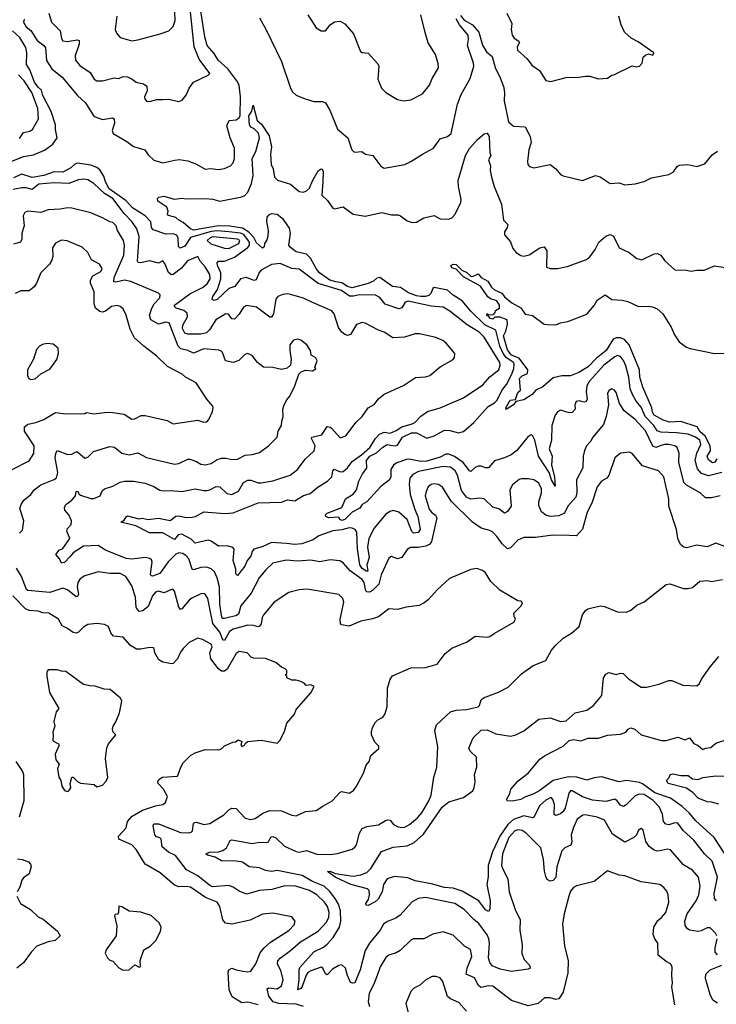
# Model space of a CAD drawing. Extents: x 1493970 to 1595317, y 729910 to 844791.
# Tile 171 of 256: x 1522200 to 1526948, y 805809 to 812521. Entities that reach past the tile are written whole.
import ezdxf

# ---------------------------------------------------------------- set-up
doc = ezdxf.new("R2010")
doc.units = 0

msp = doc.modelspace()

# ---------------------------------------------------------------- linework, layer by layer
at = {"layer": '0CON10XD'}
for points in [[(1522230, 812525), (1522226.7, 812505), (1522243.2, 812473.2), (1522275, 812447.5), (1522318.8, 812378.8), (1522365, 812345.2), (1522375, 812330.4), (1522383.4, 812243.4), (1522418.8, 812185), (1522489.6, 812129.6), (1522594.5, 812005), (1522647.3, 811955), (1522700, 811870), (1522715, 811858.8), (1522765, 811841.4), (1522832, 811852), (1522843.8, 811845), (1522846.8, 811815), (1522830.5, 811765), (1522837.8, 811745), (1522931, 811691), (1522975, 811657.1), (1523053.2, 811633.2), (1523075, 811600), (1523115, 811564.5), (1523175, 811545.6), (1523256.8, 811563.2), (1523287.9, 811567.9), (1523345, 811560), (1523405, 811536.4), (1523465, 811501.5), (1523502.4, 811507.6), (1523555, 811499.6), (1523595, 811507.5), (1523636, 811525), (1523654.4, 811545), (1523664.4, 811575), (1523663.3, 811645), (1523634.7, 811714.7), (1523611.4, 811798.6), (1523627, 811833), (1523675, 811839.1), (1523695, 811853.2), (1523702.9, 811867.1), (1523705.8, 811995), (1523694.9, 812075), (1523679.9, 812105), (1523618.6, 812185), (1523552.6, 812245), (1523525, 812290), (1523477.9, 812345), (1523461.8, 812405), (1523429.2, 812609.2)], [(1522398.2, 812565), (1522415.8, 812505), (1522475.6, 812445), (1522485, 812392.5), (1522495, 812376), (1522522.7, 812372.7), (1522593, 812383), (1522605, 812378.8), (1522605.5, 812355), (1522576.9, 812275), (1522580, 812245), (1522609.8, 812209.8), (1522680.6, 812160.6), (1522706.5, 812115), (1522725, 812104.7), (1522765, 812104.7), (1522843.9, 812123.9), (1522875, 812120.6), (1522905, 812133.3), (1522935, 812130.6), (1522966.4, 812116.4), (1522993.3, 812095), (1523042.8, 812082.8), (1523067.5, 812067.5), (1523068.6, 812035), (1523050.5, 811995), (1523051.8, 811981.8), (1523065, 811966.2), (1523085, 811964.3), (1523135, 811977.1), (1523175, 811978.1), (1523215, 811980), (1523285, 811964.2), (1523308.3, 811971.7), (1523335, 812006.7), (1523355.6, 812054.4), (1523384, 812095), (1523485, 812142), (1523496.7, 812155), (1523422.8, 812252.8), (1523388.8, 812335), (1523365, 812573.8)], [(1522862.5, 812545), (1522850, 812455), (1522860.3, 812430.3), (1522885, 812400), (1522965, 812377.1), (1523005, 812382.9), (1523156.7, 812425), (1523215.5, 812444.5), (1523245, 812473.8), (1523260.5, 812515), (1523256.5, 812575)], [(1523835, 812533.1), (1523877.3, 812457.3), (1523985.2, 812235), (1524045.5, 812055), (1524059.2, 812029.2), (1524085, 812005.5), (1524145, 811981.2), (1524205, 811964.4), (1524264.3, 811964.3), (1524284.4, 811954.4), (1524314.5, 811904.5), (1524365, 811774), (1524436.4, 811716.4), (1524463.3, 811635), (1524475, 811622), (1524485, 811617.5), (1524532.9, 811622.9), (1524557.5, 811605), (1524605.7, 811595.7), (1524661.7, 811521.7), (1524685, 811510), (1524825, 811533.1), (1524866.6, 811553.4), (1524944.5, 811605.5), (1525020, 811645), (1525065, 811710), (1525115, 811724.2), (1525140.8, 811745), (1525183.6, 811945), (1525209.2, 812010.8), (1525270.9, 812119.1), (1525294.7, 812205), (1525293.2, 812225), (1525252.7, 812345), (1525258.5, 812385), (1525255.5, 812415), (1525197.1, 812485), (1525174, 812526)], [(1524163.8, 812555), (1524221.2, 812465), (1524255, 812446), (1524285, 812446.2), (1524315, 812486.7), (1524345, 812506.7), (1524385, 812510), (1524415, 812493.3), (1524476, 812425), (1524522.5, 812305), (1524535, 812297.5), (1524575, 812292.5), (1524640.7, 812220.7), (1524646.7, 812205), (1524641.2, 812115), (1524666.2, 812055), (1524695, 812023.8), (1524775, 811976.2), (1524815, 811968.8), (1524865, 811974), (1524945, 812016.7), (1524992.5, 812075), (1525010.9, 812119.1), (1525055, 812192.5), (1525052.3, 812222.3), (1525033.2, 812283.2), (1524983.3, 812363.3), (1524963.8, 812433.8), (1524934.6, 812554.6)], [(1525205, 812550.8), (1525228.1, 812518.1), (1525285.8, 812485), (1525329.1, 812435), (1525355, 812347.1), (1525381.8, 812301.8), (1525419.7, 812269.7), (1525441.5, 812195), (1525475.2, 812125.2), (1525497.8, 812065), (1525505, 812027.5), (1525500.8, 811965), (1525531.2, 811825), (1525565, 811795.5), (1525645, 811791.5), (1525679.4, 811725), (1525685.5, 811685), (1525670.8, 811635), (1525660.8, 811555), (1525664, 811535), (1525675, 811521.2), (1525705, 811512), (1525815, 811533.3), (1525855, 811503.3), (1525885, 811466.7), (1525905, 811456.2), (1526035, 811425.8), (1526125, 811458.8), (1526155, 811449.2), (1526225, 811404.2), (1526285, 811409.2), (1526325, 811396), (1526395, 811401.2), (1526455, 811418.8), (1526505, 811443.8), (1526623.9, 811466.1), (1526655, 811483.3), (1526680.5, 811519.5), (1526695, 811528.8), (1526753.6, 811533.6), (1526815, 811521.2), (1526870.5, 811539.5), (1526919.4, 811600.6), (1526955, 811625.6)], [(1525519.2, 812565), (1525553.8, 812495), (1525550, 812455), (1525555.7, 812415), (1525568.9, 812395), (1525600.8, 812375), (1525606.9, 812365), (1525591.4, 812335), (1525593.6, 812313.6), (1525658.8, 812255), (1525690, 812210), (1525742.5, 812175), (1525786.7, 812106.7), (1525820.7, 812099.3), (1525925, 812126), (1526011.7, 812128.3), (1526056.4, 812136.4), (1526086.4, 812136.4), (1526142.5, 812117.5), (1526205, 812122.5), (1526235, 812142.5), (1526250, 812145), (1526373.6, 812206.4), (1526405, 812200), (1526425, 812203.3), (1526442.5, 812225), (1526450, 812265), (1526465, 812280), (1526485, 812287.5), (1526515, 812280), (1526522.5, 812295), (1526415, 812370), (1526368, 812395), (1526322.5, 812435), (1526298.6, 812485), (1526284.2, 812545)], [(1522130.2, 811549.8), (1522225, 811589.6), (1522295, 811600.4), (1522368.5, 811631.5), (1522426.9, 811673.1), (1522455.5, 811715), (1522443.5, 811773.5), (1522443.2, 811805), (1522414.9, 811894.9), (1522357.2, 812005), (1522349.6, 812039.6), (1522325, 812060.5), (1522300, 812095), (1522269, 812179), (1522245.4, 812215), (1522248.9, 812295), (1522241.4, 812331.4), (1522200.4, 812400.4), (1522150, 812445)], [(1522198.1, 811711.9), (1522225, 811752.2), (1522269.6, 811760.4), (1522287.4, 811772.6), (1522328.2, 811845), (1522322.7, 811915), (1522282.5, 812025), (1522230.4, 812105), (1522192.7, 812145)], [(1526985, 809434.6), (1526895, 809411.6), (1526847.6, 809427.6), (1526819.5, 809459.5), (1526804, 809515), (1526814.2, 809565), (1526841.8, 809625), (1526834.3, 809654.3), (1526805, 809674.7), (1526755, 809695.6), (1526675.8, 809705.8), (1526568.5, 809708.5), (1526545, 809717.8), (1526522.8, 809755), (1526462.4, 809815), (1526435, 809879.2), (1526401.4, 809921.4), (1526377.1, 809965), (1526360.7, 810005), (1526351.4, 810085), (1526330.9, 810160.9), (1526315, 810197.3), (1526295, 810224.5), (1526275, 810231.8), (1526255, 810222.8), (1526181.8, 810165), (1526145, 810124.7), (1526083.3, 810056.7), (1526065.9, 810025), (1526059.7, 809985), (1526068.4, 809935), (1526061.5, 809918.5), (1526045, 809914.1), (1526015, 809922.1), (1525991.8, 809918.2), (1525984.5, 809895.5), (1525985.6, 809865), (1525965, 809844.3), (1525945, 809841.9), (1525885, 809859.4), (1525865, 809848), (1525850, 809825), (1525827.3, 809755), (1525824.2, 809655), (1525808.9, 809595), (1525828.1, 809545), (1525823.6, 809485), (1525845, 809403.8), (1525848.8, 809341.2), (1525825, 809384.5), (1525809.5, 809435), (1525736, 809545), (1525711.5, 809655), (1525695, 809685.8), (1525685, 809690), (1525665, 809680), (1525588.9, 809585), (1525549.4, 809555), (1525504.4, 809534.4), (1525436.1, 809513.9), (1525395, 809466.9), (1525375, 809465.5), (1525345, 809478), (1525325, 809478.2), (1525305, 809469.2), (1525275, 809442.2), (1525265, 809446.7), (1525222.9, 809502.9), (1525162.7, 809542.7), (1525125, 809558.6), (1525105, 809558.8), (1525065, 809538.1), (1524975, 809512.3), (1524935, 809510.3), (1524855, 809525.2), (1524835, 809523.3), (1524765, 809498.2), (1524748.5, 809485), (1524728.5, 809455), (1524730, 809405), (1524720, 809385), (1524660.8, 809339.2), (1524565, 809234.5), (1524533.8, 809215), (1524518.3, 809191.7), (1524465.8, 809164.2), (1524415, 809112.9), (1524395, 809107.5), (1524382.5, 809115), (1524375, 809130), (1524305, 809126.2), (1524287.5, 809135), (1524283.3, 809145), (1524295, 809157.5), (1524395.4, 809194.6), (1524404.2, 809215.8), (1524420.8, 809255), (1524472.3, 809287.7), (1524494.6, 809315.4), (1524510.8, 809375), (1524535.2, 809425), (1524565.7, 809464.3), (1524564.6, 809515), (1524587.2, 809545), (1524631.6, 809568.4), (1524675, 809606.8), (1524705, 809624.8), (1524755, 809616.1), (1524775, 809620), (1524808.4, 809675), (1524871.1, 809705), (1524905, 809704.6), (1524975, 809667.5), (1525025, 809683.2), (1525095, 809722.6), (1525131.4, 809721.4), (1525190, 809705), (1525225, 809714.2), (1525296.1, 809775), (1525391.8, 809885), (1525435, 809908.7), (1525453.4, 809926.6), (1525485.7, 809994.3), (1525517.1, 810035), (1525554.8, 810105), (1525566.9, 810143.1), (1525569.5, 810175), (1525564.8, 810185), (1525516.9, 810216.9), (1525494.9, 810244.9), (1525472.4, 810295), (1525445.4, 810405.4), (1525370.4, 810440.4), (1525274.8, 810535), (1525215, 810603.9), (1525155, 810642.6), (1525115, 810676.7), (1525023.7, 810696.3), (1525015, 810688.6), (1525001.6, 810655), (1524988.2, 810641.8), (1524965, 810633.2), (1524933.4, 810633.4), (1524905, 810637.6), (1524849.1, 810659.1), (1524795, 810694.4), (1524741.8, 810701.8), (1524655, 810762.9), (1524635, 810759.7), (1524611.1, 810738.9), (1524575, 810722.2), (1524465, 810693), (1524435, 810702.8), (1524395, 810727.2), (1524355.1, 810734.9), (1524314.5, 810744.5), (1524243.9, 810795), (1524219.7, 810825), (1524181.8, 810895), (1524155, 810922.3), (1524085, 810939.6), (1524045, 810968.9), (1524034.7, 810985), (1524046, 811064), (1524039.7, 811099.7), (1523999, 811159), (1523955, 811194.1), (1523912.9, 811197.1), (1523895, 811189), (1523884.8, 811175), (1523882, 811145), (1523893.9, 811085), (1523890.5, 811045), (1523885, 811020.8), (1523867.8, 810995), (1523865, 810973.8), (1523855, 810962.5), (1523815, 811000.7), (1523796.2, 811036.2), (1523762.5, 811072.5), (1523719.1, 811099.1), (1523632.8, 811112.8), (1523555, 811115.9), (1523385, 811086.7), (1523365, 811095.5), (1523315, 811139.4), (1523283.6, 811155), (1523265, 811172.2), (1523215, 811186.2), (1523208, 811195), (1523211.2, 811215), (1523202.2, 811242.2), (1523142.5, 811285), (1523138.3, 811301.7), (1523148.3, 811311.7), (1523183, 811317), (1523255, 811296.7), (1523305, 811303.3), (1523335, 811298.8), (1523465, 811303.1), (1523517.4, 811297.4), (1523565, 811284.2), (1523715, 811313.1), (1523735, 811323.6), (1523754.6, 811345), (1523780.5, 811405), (1523790.1, 811459.9), (1523783.7, 811575), (1523808.3, 811621.7), (1523834.5, 811715), (1523827.3, 811747.3), (1523797.8, 811777.8), (1523775, 811789.1), (1523765.3, 811805), (1523761.7, 811865), (1523781.5, 811898.5), (1523791.7, 811938.3), (1523818.8, 811835), (1523848.5, 811808.5), (1523899.3, 811729.3), (1523916.1, 811655), (1523910.4, 811605), (1523914.7, 811534.7), (1523926.7, 811505), (1523936.9, 811446.9), (1523957.3, 811427.3), (1524045, 811399.6), (1524105, 811350.5), (1524135, 811344.4), (1524155, 811353.5), (1524175, 811373.5), (1524195, 811423.1), (1524235, 811490), (1524255, 811504.3), (1524262.5, 811502.5), (1524267.3, 811487.3), (1524266.2, 811415), (1524259.2, 811325), (1524297.6, 811287.6), (1524335, 811235.6), (1524345, 811232.2), (1524405, 811245.6), (1524473.8, 811195), (1524555, 811182.1), (1524667.8, 811207.8), (1524735, 811190.6), (1524780.3, 811190.3), (1524796, 811185), (1524839.7, 811149.7), (1524875, 811138.1), (1524905, 811141.9), (1524955, 811171.1), (1525025, 811186), (1525065, 811162.5), (1525125, 811161.1), (1525145, 811170.6), (1525167.1, 811195), (1525206.4, 811275), (1525208.2, 811295), (1525190, 811385), (1525188.8, 811425), (1525238.6, 811595), (1525266.6, 811643.4), (1525321.2, 811705), (1525365, 811744), (1525385, 811748), (1525398.9, 811725), (1525403.1, 811615), (1525410.8, 811595), (1525395.6, 811565), (1525408.5, 811525), (1525407, 811493), (1525415, 811447.5), (1525433.9, 811383.9), (1525484.5, 811264.5), (1525498, 811155), (1525527.5, 811125), (1525523.1, 811105), (1525504.2, 811075), (1525504.2, 811055), (1525545.7, 811005.7), (1525560.8, 810960.8)], [(1526975, 809274.5), (1526915, 809260.6), (1526875, 809261.4), (1526838.6, 809295), (1526745, 809348.5), (1526726.2, 809366.2), (1526692.7, 809505), (1526695.3, 809565.3), (1526681.8, 809605), (1526665, 809617.2), (1526625, 809625.9), (1526595, 809625.9), (1526564.8, 809615.2), (1526535, 809605.3), (1526515, 809614.5), (1526465, 809718.9), (1526395, 809795.3), (1526319.6, 809855), (1526287.3, 809905), (1526265, 809978.8), (1526253.8, 809995), (1526232.5, 810005), (1526215, 809991.2), (1526205.7, 809974.3), (1526213.3, 809895), (1526197.9, 809815), (1526177.9, 809762.1), (1526105.4, 809674.6), (1526090, 809645), (1526062.5, 809615), (1526048.6, 809585), (1526040, 809545), (1526036.9, 809465), (1525995.6, 809385), (1525997.6, 809295), (1525989.6, 809265), (1525936.2, 809205), (1525912.1, 809157.9), (1525875, 809140), (1525815.4, 809134.6), (1525785, 809143.1), (1525755.8, 809165.8), (1525738.2, 809208.2), (1525738.8, 809235), (1525756.9, 809295), (1525757.3, 809325), (1525735, 809364.2), (1525703.3, 809385), (1525668, 809392), (1525619.7, 809390.3), (1525604.5, 809385.5), (1525558.9, 809351.1), (1525540, 809315), (1525548.8, 809205), (1525525, 809168.6), (1525505, 809157.5), (1525465, 809187.3), (1525425, 809197.1), (1525365, 809254.5), (1525335, 809258.2), (1525275, 809253.5), (1525245, 809267.2), (1525210.8, 809310.8), (1525183.9, 809415), (1525168.8, 809445), (1525135, 809470.6), (1525085, 809475.7), (1524919, 809441), (1524880.3, 809419.7), (1524858.8, 809395), (1524855.3, 809354.7), (1524860.7, 809285), (1524892.1, 809182.1), (1524914.4, 809134.4), (1524929.1, 809045), (1524915, 809026.2), (1524885, 809020.5), (1524872.4, 809032.4), (1524840.6, 809115), (1524785, 809163.8), (1524745, 809174.5), (1524722.3, 809167.7), (1524692.9, 809147.1), (1524615, 809055.5), (1524580.6, 808985), (1524571.3, 808925), (1524580.9, 808855), (1524566.6, 808805), (1524572.7, 808765), (1524565, 808759.7), (1524535, 808779.8), (1524518.1, 808805), (1524502.3, 808915), (1524497.8, 809027.8), (1524486.4, 809045), (1524465, 809055.7), (1524445, 809057.5), (1524395, 809042.6), (1524335, 809036.8), (1524238.3, 809001.7), (1524200, 808975), (1524121.8, 808948.2), (1524075, 808944.3), (1524015, 808950.2), (1523915, 808958.2), (1523853.3, 808926.7), (1523795, 808911.3), (1523783.5, 808896.5), (1523774.2, 808865), (1523750, 808835), (1523734.7, 808795), (1523685, 808731.4), (1523673.9, 808743.9), (1523674, 808775), (1523655.8, 808835), (1523660.9, 808910.9), (1523652.5, 808922.5), (1523615, 808933.3), (1523555, 808931), (1523505, 808966.9), (1523485, 808973.4), (1523395, 808952.7), (1523369.3, 808979.3), (1523305, 809014), (1523281, 809009), (1523255, 808977.5), (1523175, 809022.3), (1523085, 809023.8), (1522991.6, 809071.6), (1522890, 809095), (1522911.4, 809108.6), (1522925, 809133.1), (1522935, 809138.1), (1523011.7, 809118.3), (1523035, 809122.9), (1523075, 809114), (1523145, 809122.9), (1523225, 809106.2), (1523265, 809136.6), (1523285, 809138.4), (1523335, 809127.4), (1523375, 809129.7), (1523397.5, 809135), (1523455, 809166.4), (1523595, 809154.7), (1523655, 809158.4), (1523825, 809228.2), (1523985, 809233.1), (1524025, 809246.9), (1524075, 809241.2), (1524133.1, 809276.9), (1524178.7, 809291.3), (1524233.8, 809336.2), (1524296.7, 809375), (1524328.2, 809405), (1524335, 809446.7), (1524342.9, 809457.1), (1524385, 809439.6), (1524405, 809441.8), (1524435, 809466.7), (1524465, 809509.1), (1524528.4, 809555), (1524587.1, 809605), (1524625, 809667.1), (1524652.5, 809695), (1524685, 809708.9), (1524725, 809703.3), (1524765, 809720), (1524803.4, 809746.6), (1524875, 809765.7), (1524893.3, 809775), (1524935, 809818.1), (1524980, 809850), (1525066.7, 809875), (1525225, 809944.3), (1525357.2, 810032.8), (1525403.1, 810086.9), (1525466.1, 810135), (1525475.3, 810165), (1525471.5, 810185), (1525366, 810356), (1525331.4, 810391.4), (1525250.1, 810440.1), (1525130.5, 810535), (1525085, 810561.5), (1525005, 810567.5), (1524847.3, 810602.7), (1524827.1, 810595), (1524805, 810555.7), (1524785, 810550.9), (1524691.2, 810581.2), (1524655, 810627.5), (1524625, 810643.1), (1524515.4, 810644.6), (1524475, 810635.3), (1524447.4, 810637.4), (1524392.5, 810675), (1524235, 810722.3), (1524105, 810820.9), (1524055, 810825.3), (1523975, 810858.8), (1523915, 810853.1), (1523845, 810814.4), (1523831.3, 810798.7), (1523812.7, 810747.3), (1523795, 810744), (1523745, 810762.7), (1523705, 810755.4), (1523666.8, 810703.2), (1523653.3, 810696.7), (1523625, 810688.4), (1523545, 810614.6), (1523525, 810606), (1523512.7, 810612.7), (1523516.9, 810635), (1523549, 810681), (1523570.7, 810755), (1523570.4, 810795), (1523547.5, 810845), (1523546.9, 810863.1), (1523555.4, 810874.6), (1523595, 810875.6), (1523665, 810903.1), (1523755, 810967.8), (1523766.2, 810985), (1523765.5, 811005), (1523726.5, 811056.5), (1523703.8, 811066.2), (1523625, 811074.9), (1523545, 811081.7), (1523505, 811078), (1523365, 811036.2), (1523325, 810977.4), (1523293.8, 810963.8), (1523281.9, 810975), (1523281, 811031), (1523271.5, 811051.5), (1523245, 811061.1), (1523195, 811059.2), (1523108.8, 811088.8), (1523098.9, 811105), (1523092.6, 811142.6), (1523056.1, 811183.9), (1522969.2, 811239.2), (1522925, 811287.2), (1522809.1, 811369.1), (1522785.1, 811415), (1522772.7, 811455), (1522745, 811497.7), (1522725, 811514.1), (1522685, 811529.2), (1522595, 811543.5), (1522575, 811536), (1522548.1, 811511.9), (1522495, 811480.9), (1522435, 811484.3), (1522365, 811459.5), (1522284.8, 811444.8), (1522215, 811467), (1522157.8, 811442.2)], [(1524190, 810595), (1524135, 810622.2), (1524045, 810647.5), (1524025, 810651.5), (1523992.7, 810647.3), (1523958.8, 810635), (1523945, 810615.8), (1523929.1, 810515), (1523915, 810494.2), (1523905, 810494.2), (1523815, 810562.5), (1523745, 810572.7), (1523725, 810560.6), (1523696.8, 810513.2), (1523665, 810480.5), (1523645, 810482.9), (1523622.7, 810512.7), (1523605, 810515.6), (1523537.7, 810475), (1523493.8, 810406.2), (1523473, 810387), (1523433.7, 810376.3), (1523345, 810376.2), (1523324.7, 810385), (1523309.1, 810415), (1523312, 810438), (1523343.3, 810495), (1523341.2, 810521.2), (1523319.3, 810539.3), (1523265.7, 810555), (1523254.5, 810565), (1523255.5, 810575), (1523358.4, 810651.6), (1523446.1, 810695), (1523478.7, 810721.3), (1523497, 810755), (1523495.8, 810785), (1523465, 810835.4), (1523430.5, 810875), (1523415, 810905.8), (1523343.1, 810876.9), (1523302.9, 810827.1), (1523246.7, 810785), (1523235, 810782.5), (1523215, 810796.9), (1523192.2, 810855), (1523175, 810876.7), (1523145, 810861.1), (1523085, 810876.5), (1523024.6, 810864.6), (1523006.6, 810866.6), (1523002.7, 810875), (1523013.5, 811043.5), (1522999.4, 811095), (1522965, 811146.1), (1522910.9, 811200.9), (1522835, 811302.2), (1522777.3, 811337.3), (1522705, 811405.4), (1522665, 811428.4), (1522637.1, 811432.9), (1522600.2, 811429.8), (1522535, 811404.5), (1522435, 811409.6), (1522330.5, 811399.5), (1522285, 811362.6), (1522245, 811375.2), (1522214.8, 811375.2), (1522155, 811362.9)], [(1522199.1, 809020.9), (1522218.1, 809041.9), (1522228.4, 809105), (1522201.1, 809188.9), (1522208.9, 809215), (1522228.9, 809245), (1522275, 809284.4), (1522299.4, 809315), (1522345, 809350), (1522435, 809386.5), (1522451.1, 809398.9), (1522459.7, 809435), (1522442, 809535), (1522445.5, 809564.5), (1522455, 809583.8), (1522525, 809557.3), (1522555, 809559.6), (1522585, 809575.7), (1522595, 809574.3), (1522645, 809532.5), (1522665, 809539.4), (1522702.6, 809577.4), (1522815, 809610.6), (1522846.2, 809606.2), (1522896, 809565), (1522945, 809555.4), (1523005, 809568.6), (1523065, 809535.4), (1523255, 809491.8), (1523283.8, 809496.2), (1523345, 809524.2), (1523360, 809525), (1523405, 809509.4), (1523435, 809490), (1523465, 809485.6), (1523505, 809495.5), (1523545, 809521.8), (1523575, 809531.5), (1523605, 809532.9), (1523645, 809523.5), (1523684.5, 809525.5), (1523737.4, 809552.6), (1523785, 809556.9), (1523835, 809571.2), (1523895, 809616.7), (1523954.2, 809675), (1523962.5, 809715), (1523984, 809755), (1523985.8, 809785), (1523996.7, 809815), (1523992.9, 809865), (1524002, 809895), (1524019.5, 809930.5), (1524041.2, 809955), (1524075.8, 810025), (1524103.3, 810105), (1524119.3, 810120.7), (1524148.3, 810131.7), (1524195, 810127.5), (1524218.3, 810141.7), (1524211.7, 810151.7), (1524227.5, 810195), (1524217.5, 810215), (1524187.5, 810235), (1524182.5, 810265), (1524157.5, 810305), (1524115, 810336.2), (1524095, 810344), (1524065, 810336), (1524041.9, 810305), (1524040, 810265), (1524050.8, 810205), (1524046.7, 810165), (1524022.5, 810145), (1523985, 810135.8), (1523925, 810150.8), (1523862.3, 810152.3), (1523820, 810185), (1523785, 810230.8), (1523755, 810246.2), (1523735, 810238.8), (1523692.7, 810197.3), (1523655, 810184.6), (1523602, 810195), (1523581.2, 810251.2), (1523572.5, 810262.5), (1523557.8, 810267.8), (1523455, 810277.7), (1523385, 810248.8), (1523346.6, 810266.6), (1523298.1, 810278.1), (1523280.2, 810295), (1523218.2, 810455), (1523195, 810460), (1523145, 810445.4), (1523093.9, 810473.9), (1523084.3, 810505), (1523099.5, 810555), (1523115.6, 810584.4), (1523155.4, 810625), (1523156.5, 810645), (1523145, 810656.5), (1522956.7, 810736.7), (1522914.7, 810744.7), (1522855, 810731.4), (1522840.6, 810735), (1522844.7, 810764.7), (1522910, 810915), (1522914.6, 810984.6), (1522907.9, 811015), (1522866.7, 811085), (1522856.4, 811115), (1522835, 811138.1), (1522813.2, 811143.2), (1522765, 811171.4), (1522685, 811205.5), (1522555, 811237.3), (1522525, 811239.1), (1522475, 811228.8), (1522395, 811225.6), (1522343, 811207), (1522255, 811215.8), (1522234.3, 811205.7), (1522222.5, 811185), (1522230.4, 811115), (1522214.5, 811065), (1522214.5, 811024.5), (1522205.8, 811004.2), (1522158.4, 810991.6)], [(1523625, 810962.3), (1523692.9, 810995), (1523699.2, 811015), (1523685, 811024), (1523515, 811040.6), (1523497.3, 811035), (1523478.6, 811015), (1523503.1, 810993.1), (1523595, 810963.2), (1523625, 810962.3)], [(1525560.8, 810960.8), (1525583.4, 810933.4), (1525615, 810914), (1525635, 810909.2), (1525672.7, 810917.3), (1525745, 810966.2), (1525775, 810973.3), (1525792, 810945), (1525791.2, 810835), (1525815, 810824), (1525865, 810824.2), (1525932.1, 810837.9), (1526063.2, 810886.8), (1526085.5, 810904.5), (1526122.9, 810955), (1526146, 811005), (1526195, 811046), (1526225, 811056), (1526248, 811045), (1526285, 810966.7), (1526354.1, 810934.1), (1526405, 810893.8), (1526440, 810885), (1526525, 810926), (1526547.5, 810927.5), (1526570, 810915), (1526595, 810880), (1526665.9, 810815.9), (1526745, 810814.2), (1526775, 810805.8), (1526815, 810813.8), (1526865, 810812.5), (1526935, 810843.3), (1527008.3, 810831.7)], [(1522148.9, 809455), (1522265, 809514), (1522296.4, 809563.6), (1522298.1, 809615), (1522233.3, 809715), (1522233.8, 809746.2), (1522255, 809764.4), (1522310, 809775), (1522363.6, 809796.4), (1522445, 809844), (1522515, 809833.8), (1522645, 809837.5), (1522655, 809842.5), (1522705, 809833.8), (1522795, 809846.7), (1522835, 809844.4), (1522911.3, 809831.3), (1522965, 809798.8), (1522985, 809800), (1523028, 809822), (1523055, 809822.9), (1523205, 809788), (1523246.1, 809766.1), (1523415, 809791.2), (1523455, 809776.7), (1523475, 809780), (1523490, 809795), (1523515, 809850), (1523517.5, 809875), (1523516.1, 809886.1), (1523475, 809933.3), (1523402, 810045), (1523330, 810085), (1523306.7, 810105), (1523206.9, 810156.9), (1523135, 810228), (1523045, 810296), (1522983.2, 810353.2), (1522951.8, 810411.8), (1522926.6, 810506.6), (1522905, 810550), (1522885, 810566.7), (1522865, 810572.5), (1522825, 810565.7), (1522785, 810534), (1522765, 810528), (1522745, 810532), (1522716, 810555), (1522707.1, 810585), (1522706.9, 810665), (1522683.3, 810725), (1522681.9, 810745), (1522698.6, 810775), (1522753.8, 810805), (1522762.5, 810825), (1522744.5, 810854.5), (1522690, 810885), (1522663.8, 810933.8), (1522625, 810971.4), (1522523.4, 811013.4), (1522485, 811018.6), (1522445, 810998.8), (1522423.8, 810965), (1522425.8, 810905.8), (1522419.1, 810880.9), (1522402, 810855), (1522344.5, 810795.5), (1522315.4, 810725), (1522299.3, 810700.7), (1522265, 810672.5), (1522207.6, 810672.4), (1522170, 810655)], [(1526952, 809528), (1526935, 809503.3), (1526921.3, 809501.3), (1526895, 809521.4), (1526884.3, 809545), (1526907.3, 809582.7), (1526906.3, 809615), (1526872.7, 809682.7), (1526834.6, 809714.6), (1526816.8, 809745), (1526705, 809781.8), (1526628.2, 809778.2), (1526585, 809790), (1526525.1, 809825.1), (1526512, 809845), (1526507.7, 809875), (1526446.5, 810015), (1526427.6, 810085), (1526424.7, 810135), (1526354.1, 810304.1), (1526321.7, 810341.7), (1526295, 810352), (1526265, 810353.2), (1526245.7, 810344.3), (1526197.5, 810265), (1526128.8, 810211.2), (1526075, 810154.6), (1526010.8, 810115), (1525955, 810093.3), (1525894.1, 810094.1), (1525835, 810080), (1525765, 810018), (1525717.5, 809995), (1525693.3, 809966.7), (1525635, 809930), (1525581.2, 809918.8), (1525565.5, 809894.5), (1525515, 809864.3), (1525513.5, 809875), (1525543.6, 809926.4), (1525579.2, 809930.8), (1525595, 809980), (1525612.5, 809995), (1525606.2, 810075), (1525625, 810094), (1525659.8, 810110.2), (1525662.9, 810135), (1525603.4, 810213.4), (1525552.5, 810235), (1525525, 810269.4), (1525496.9, 810365), (1525512.4, 810397.6), (1525524.4, 810445), (1525521.2, 810475), (1525475, 810494.2), (1525437.5, 810492.5), (1525425, 810480), (1525406.7, 810483.3), (1525398.3, 810498.3), (1525383.8, 810505), (1525385, 810517.5), (1525395, 810510), (1525428.3, 810511.7), (1525440, 810525), (1525441.7, 810538.3), (1525470, 810555), (1525470, 810575), (1525451.2, 810605), (1525407.9, 810617.9), (1525390.9, 810630.9), (1525341.4, 810705), (1525225, 810769.2), (1525175, 810821.4), (1525145, 810830), (1525138.6, 810845), (1525155, 810853.8), (1525175, 810851.5), (1525213.2, 810813.2), (1525246.7, 810796.7), (1525275, 810772.2), (1525285, 810770.9), (1525325, 810788.6), (1525345, 810764.5), (1525389.5, 810739.5), (1525415, 810698.6), (1525435, 810680), (1525485.9, 810655.9), (1525505, 810632.1), (1525555, 810590), (1525616, 810556), (1525645, 810514.6), (1525695, 810504.5), (1525775, 810446), (1525795, 810442.2), (1525855, 810441.9), (1525885.9, 810454.1), (1525935, 810462.7), (1526065, 810513.3), (1526115, 810573.8), (1526135, 810610), (1526190, 810645), (1526235, 810614.4), (1526305, 810610), (1526345, 810601.1), (1526417.5, 810565), (1526485, 810568.2), (1526513.3, 810563.3), (1526545, 810550.6), (1526582.2, 810515), (1526641.1, 810425), (1526662.1, 810372.1), (1526695, 810324.3), (1526745, 810288), (1526768.7, 810278.7), (1526935, 810245.8), (1527005, 810248.6)], [(1527005, 808930), (1526945, 808951.6), (1526885, 808927.5), (1526869.1, 808929.1), (1526815, 808939.2), (1526745, 808921.2), (1526726.4, 808926.4), (1526704.2, 808944.2), (1526686, 808985), (1526675.6, 809045.6), (1526624.5, 809205), (1526624.4, 809255.6), (1526590, 809405), (1526553.8, 809445), (1526445, 809480.6), (1526375, 809563.8), (1526355, 809574), (1526295, 809567.1), (1526255, 809533.8), (1526215.5, 809414.5), (1526201.2, 809395), (1526165.8, 809375), (1526135, 809336.7), (1526099.2, 809225), (1526067.1, 809165), (1526035, 809048), (1525995, 809002.5), (1525945.5, 809005.5), (1525833.9, 809006.1), (1525715, 808990.6), (1525635, 808992.2), (1525595, 808973.3), (1525545, 808920), (1525525, 808914.6), (1525487.6, 808947.6), (1525455, 808995.4), (1525425, 809026.7), (1525405, 809038.2), (1525344, 809055), (1525285.9, 809095.9), (1525139.9, 809239.9), (1525080.6, 809335), (1525055, 809353.3), (1525025, 809357.5), (1525005, 809351.4), (1524985, 809335.7), (1524969.5, 809305), (1524963.8, 809276.2), (1524991.1, 809185), (1525005.5, 809165), (1525033.8, 809143.8), (1525043.8, 809125), (1525005.7, 808964.3), (1524994.8, 808945.2), (1524967.1, 808932.9), (1524915, 808923.2), (1524864, 808924), (1524840.5, 808909.5), (1524805, 808854), (1524775, 808846.2), (1524735, 808862.5), (1524715, 808850), (1524663.4, 808736.6), (1524647.2, 808672.8), (1524605, 808629.4), (1524585, 808619.4), (1524565, 808621.1), (1524558.4, 808628.4), (1524548.3, 808685), (1524535, 808705.8), (1524453.1, 808765), (1524405, 808818.1), (1524382.6, 808832.6), (1524315, 808840), (1524245.4, 808825.4), (1524185, 808836.2), (1524095, 808829.6), (1524015, 808835.6), (1523925, 808815.4), (1523875, 808769.2), (1523832.8, 808717.2), (1523777.9, 808612.1), (1523708.2, 808525), (1523691.2, 808468.8), (1523672.5, 808457.5), (1523632.5, 808447.5), (1523595, 808438.7), (1523585, 808439.1), (1523578.1, 808448.1), (1523565, 808537.5), (1523560.6, 808655), (1523545.1, 808715.1), (1523526.8, 808756.8), (1523505, 808777.2), (1523475, 808788.8), (1523435, 808786.8), (1523385, 808770), (1523375, 808774.4), (1523351.8, 808845), (1523335, 808867.1), (1523312.7, 808882.7), (1523285, 808886.4), (1523265, 808876.5), (1523212.2, 808825), (1523155, 808745.9), (1523105, 808727.1), (1523095, 808730), (1523092.1, 808742.1), (1523103.3, 808823.3), (1523098.6, 808838.6), (1523087.7, 808847.7), (1523055, 808855.6), (1522965, 808843.1), (1522925, 808848.6), (1522785, 808904), (1522735, 808937.5), (1522635, 808932.7), (1522565, 808886.8), (1522541.1, 808858.9), (1522505, 808820.4), (1522485.4, 808815.4), (1522472.2, 808845), (1522446.7, 808875), (1522468, 808905), (1522495, 808915.4), (1522542.1, 808985), (1522520.9, 809035), (1522526.7, 809053.3), (1522549.8, 809080.2), (1522553.6, 809105), (1522535.9, 809145.9), (1522507.3, 809177.3), (1522504.7, 809195), (1522515.4, 809215), (1522554.6, 809245), (1522580.5, 809275), (1522585, 809305.8), (1522595, 809307.1), (1522605.5, 809285.5), (1522615, 809279.5), (1522685, 809257.3), (1522705, 809256.7), (1522747.5, 809275), (1522761.3, 809308.7), (1522776.8, 809323.2), (1522835, 809340.8), (1522885, 809368.1), (1522915, 809374.4), (1522975, 809376), (1523055, 809362), (1523115, 809338.6), (1523154.6, 809314.6), (1523175, 809310.4), (1523227.6, 809312.4), (1523305, 809304.6), (1523395, 809323.1), (1523455, 809311.3), (1523477.5, 809312.5), (1523495, 809315.4), (1523539.1, 809339.1), (1523565, 809337.5), (1523611.9, 809291.9), (1523645, 809284.7), (1523692.2, 809307.8), (1523725.4, 809365), (1523755, 809382.5), (1523775, 809381.8), (1523825, 809363.8), (1523845, 809363.8), (1523925, 809378.1), (1524043, 809417), (1524092.9, 809455), (1524145.7, 809525), (1524206.9, 809583.1), (1524213.5, 809615), (1524188.6, 809665), (1524192, 809675), (1524258.2, 809691.8), (1524295, 809747.5), (1524315, 809744.2), (1524325, 809735.8), (1524385, 809671.4), (1524423.8, 809685), (1524492.2, 809777.8), (1524533.7, 809816.3), (1524575.8, 809875), (1524615, 809898.8), (1524645, 809935.7), (1524685, 809969.4), (1524775, 810010), (1524815, 810026.7), (1524897.8, 810082.2), (1524965, 810085.7), (1524995.5, 810094.5), (1525065, 810155.6), (1525153.8, 810205), (1525162.3, 810217.7), (1525166.7, 810245), (1525106.6, 810316.6), (1525084.5, 810334.5), (1525035, 810354.3), (1524925, 810380.6), (1524895, 810380.6), (1524822.4, 810357.6), (1524743.1, 810353.1), (1524685, 810390.8), (1524644.6, 810404.6), (1524555, 810453.1), (1524535, 810457.5), (1524495, 810444.3), (1524455, 810375.8), (1524435, 810369.2), (1524415.8, 810374.2), (1524395, 810390.6), (1524372.9, 810422.9), (1524342.1, 810515), (1524327, 810537), (1524190, 810595)], [(1522275, 810067.5), (1522305, 810073.3), (1522344.2, 810105.8), (1522405, 810138.8), (1522452, 810205), (1522463.3, 810245), (1522461.7, 810281.7), (1522428.3, 810308.3), (1522385, 810313.8), (1522355, 810308), (1522334.4, 810295.6), (1522315, 810272.5), (1522293.6, 810206.4), (1522253.8, 810135), (1522252.5, 810095), (1522262.5, 810075), (1522275, 810067.5)], [(1524135, 805793.5), (1524085, 805810.4), (1523965, 805814.4), (1523926.6, 805826.6), (1523898.9, 805865), (1523885.6, 805914.4), (1523895, 805920.5), (1523955.2, 805914.8), (1523984.5, 805935), (1523994.6, 805975), (1523981.7, 806031.7), (1523957.5, 806085), (1523960.4, 806105), (1523975, 806124.4), (1524045, 806175.4), (1524112.9, 806235), (1524235, 806306.8), (1524291.8, 806368.2), (1524307.3, 806402.7), (1524308.9, 806435), (1524298.4, 806475), (1524278.4, 806505), (1524225, 806554.1), (1524175, 806585.3), (1524082.5, 806615), (1524006.2, 806616.2), (1523919.3, 806590.7), (1523835, 806585.2), (1523745, 806560.4), (1523695, 806579.1), (1523655, 806608.5), (1523625, 806619.1), (1523515, 806608.9), (1523495, 806618.9), (1523415, 806685.6), (1523336.9, 806725), (1523262.9, 806822.9), (1523215, 806845.4), (1523172, 806882), (1523164.5, 806935), (1523154.7, 806944.7), (1523131.2, 806951.2), (1523120.7, 806965), (1523109.3, 807025), (1523115, 807039.7), (1523145, 807038.9), (1523295, 806979), (1523352.7, 806977.3), (1523368.3, 806981.7), (1523377.7, 806992.3), (1523385, 807042.5), (1523390.7, 807049.3), (1523405, 807050.6), (1523454.4, 807035.6), (1523495, 807042.2), (1523590.2, 807099.8), (1523625, 807135.6), (1523645, 807147.1), (1523675, 807142.9), (1523736.8, 807076.8), (1523775, 807068.1), (1523805, 807075.7), (1523858.1, 807111.9), (1523905, 807130), (1523985, 807127.5), (1524055, 807097.5), (1524085, 807094), (1524147.7, 807122.3), (1524220.5, 807129.5), (1524265, 807160), (1524328.8, 807195), (1524385, 807256.2), (1524395, 807260), (1524445, 807248.8), (1524474.4, 807265.6), (1524495.8, 807295), (1524542, 807385), (1524560.8, 807439.2), (1524582.5, 807465), (1524592.5, 807505), (1524647, 807553), (1524648.3, 807568.3), (1524620, 807595), (1524597.5, 807645), (1524597, 807667), (1524603.8, 807695), (1524625, 807732.5), (1524641.2, 807748.8), (1524672.5, 807765), (1524687.5, 807785), (1524703.6, 807836.4), (1524707.1, 807965), (1524725.7, 808024.3), (1524741.7, 808048.3), (1524865, 808102), (1524965.8, 808104.2), (1525045, 808126.7), (1525100.3, 808199.7), (1525145, 808235.8), (1525249.3, 808280.7), (1525305, 808318.8), (1525385, 808310.8), (1525405, 808316), (1525434.4, 808335.6), (1525568.8, 808415), (1525580, 808435), (1525570, 808455), (1525568.8, 808475), (1525618.8, 808525), (1525626.7, 808545), (1525617, 808557), (1525595, 808560), (1525472, 808632), (1525410.7, 808690.7), (1525375, 808750), (1525355, 808766), (1525315, 808780), (1525275, 808773.8), (1525129.1, 808710.9), (1525045.8, 808635), (1524985, 808566.7), (1524957.5, 808545), (1524921.7, 808528.3), (1524833.9, 808516.1), (1524775, 808500), (1524715, 808506), (1524645, 808451.4), (1524605, 808436.9), (1524525, 808421.5), (1524445, 808387.3), (1524393.3, 808395), (1524385.7, 808405.7), (1524383.3, 808435), (1524409.8, 808549.8), (1524402.5, 808575), (1524375, 808602), (1524158.3, 808638.3), (1524104.5, 808635.5), (1524033.9, 808616.1), (1523935, 808550), (1523861.4, 808465), (1523851.9, 808445), (1523845, 808402.5), (1523835, 808386.2), (1523825, 808382.9), (1523792.4, 808392.4), (1523755, 808393.3), (1523655, 808366.7), (1523630.5, 808349.5), (1523595, 808288.5), (1523585, 808294.3), (1523564.4, 808345), (1523516.6, 808405), (1523482.3, 808575), (1523465, 808604.3), (1523455, 808609.4), (1523435, 808606.5), (1523372.1, 808577.9), (1523354.5, 808565), (1523305, 808504), (1523295, 808501.2), (1523285.5, 808515.5), (1523254.3, 808624.3), (1523245.7, 808635.7), (1523235, 808635.8), (1523185, 808614.2), (1523145, 808625.6), (1523125, 808619.4), (1523105, 808592.5), (1523075, 808521.9), (1523039.4, 808490.6), (1523015, 808486.9), (1522993.6, 808515), (1522988.9, 808585), (1522965, 808660.8), (1522923.1, 808725), (1522885, 808745.4), (1522815, 808746.2), (1522735, 808756.7), (1522645, 808730), (1522611.1, 808708.9), (1522595.4, 808685), (1522590.9, 808655), (1522600, 808605), (1522595, 808588), (1522585, 808586.9), (1522525, 808634.7), (1522495, 808644.7), (1522405, 808617.3), (1522255, 808630), (1522245.6, 808635.6), (1522212.5, 808725), (1522178.8, 808781.2)], [(1526951.9, 806275), (1526941.4, 806295), (1526905, 806329.3), (1526885, 806330.3), (1526845, 806309.1), (1526824, 806306), (1526765.3, 806315.3), (1526750, 806325), (1526735.5, 806345.5), (1526733.8, 806375), (1526748.9, 806425), (1526811.5, 806515), (1526828.2, 806555), (1526837.1, 806615), (1526825.5, 806675), (1526785, 806722.9), (1526725, 806758.9), (1526635, 806861.1), (1526615, 806866.2), (1526575, 806856.9), (1526545, 806854), (1526525, 806860.3), (1526490, 806885), (1526468.3, 806918.3), (1526449.2, 806995), (1526435, 807008), (1526418, 806995), (1526404, 806965), (1526386, 806945), (1526325, 806914.3), (1526239.9, 806969.9), (1526185, 807063.3), (1526135, 807085.5), (1526055, 807100.6), (1526037.3, 807097.3), (1525999.7, 807070.3), (1525974.2, 807015), (1525958.1, 806965), (1525963.2, 806916.8), (1525957, 806893), (1525915, 806875.6), (1525894.6, 806855), (1525860, 806745), (1525855, 806673.8), (1525835, 806652.5), (1525815, 806649.4), (1525795, 806659.2), (1525785, 806680), (1525775.8, 806715.8), (1525770, 806795), (1525751.8, 806875), (1525652.8, 806975), (1525624.4, 806994.4), (1525595, 806998.4), (1525575, 806990.7), (1525533.6, 806946.4), (1525490.3, 806835), (1525484.8, 806755), (1525494.1, 806725), (1525526.3, 806665), (1525535.4, 806575), (1525576.8, 806455), (1525610, 806385), (1525609.5, 806315), (1525625.3, 806214.7), (1525621.6, 806155), (1525638.9, 806115), (1525674.5, 806075), (1525678.8, 806055), (1525665, 806048.1), (1525552.2, 806032.2), (1525475, 806048.2), (1525420.5, 806070.5), (1525405, 806093.8), (1525395.4, 806125), (1525402.8, 806225), (1525398.1, 806255), (1525385, 806283.6), (1525330.3, 806360.3), (1525295, 806387.5), (1525229.2, 806455), (1525165, 806496.2), (1524965, 806536), (1524915, 806529.6), (1524875, 806506.7), (1524792.3, 806417.7), (1524763.3, 806396.7), (1524706.4, 806373.6), (1524679.1, 806355), (1524657.3, 806315), (1524584.2, 806225.8), (1524553.6, 806175), (1524521.1, 806045), (1524485, 805956.2), (1524467.7, 805952.3), (1524455, 805958.6), (1524433.1, 806005), (1524420, 806055), (1524395, 806076.9), (1524375, 806072.7), (1524331.3, 806048.7), (1524295, 806008.8), (1524285, 806016.2), (1524266.9, 806055), (1524255, 806061.5), (1524183.3, 806036.7), (1524163.9, 806025), (1524151.6, 806008.4), (1524125, 805929.2), (1524115, 805916.2), (1524095, 805906.7), (1524103.9, 805975), (1524104.3, 806045), (1524110.1, 806059.9), (1524205, 806167.6), (1524270.7, 806199.3), (1524295, 806219.1), (1524337.4, 806265), (1524380.2, 806335), (1524388.7, 806375), (1524387.5, 806445), (1524372.4, 806492.4), (1524350.1, 806530.1), (1524311, 806581), (1524275.2, 806615.2), (1524196.1, 806646.1), (1524125, 806686.7), (1523955, 806720), (1523915, 806714.6), (1523875, 806721.1), (1523835, 806738.9), (1523765, 806745.5), (1523717.4, 806777.4), (1523675.2, 806784.8), (1523575, 806786.6), (1523531.3, 806811.3), (1523480.8, 806825), (1523468, 806835), (1523493.6, 806846.4), (1523555, 806849.1), (1523583.5, 806856.5), (1523608.6, 806875), (1523633.8, 806926.2), (1523645, 806931.1), (1523784.6, 806904.6), (1523835, 806914.6), (1523885, 806911.1), (1523895, 806917.5), (1523911.9, 806948.1), (1523925, 806952.3), (1523945, 806943.2), (1524005, 806886.2), (1524085, 806850.4), (1524105, 806846.9), (1524155, 806858.5), (1524225, 806831.8), (1524315, 806830), (1524365, 806836.9), (1524465, 806865.6), (1524485, 806879.2), (1524494.5, 806895), (1524516.8, 806975), (1524535, 807006.5), (1524565, 807020.4), (1524645, 807032.1), (1524692.5, 807062.5), (1524707.3, 807067.3), (1524725, 807064), (1524748.6, 807035), (1524778.9, 807018.9), (1524805, 807013.6), (1524825, 807017.3), (1524855.8, 807034.2), (1524911, 807079), (1524939.6, 807115), (1524987.5, 807195), (1525005.4, 807235), (1525022.6, 807357.4), (1525041.9, 807425), (1525050, 807565), (1525028.9, 807675), (1525040, 807715), (1525137.1, 807802.9), (1525175, 807814.4), (1525245, 807819.4), (1525325, 807837.5), (1525334.3, 807845.7), (1525345.6, 807884.4), (1525361.1, 807898.9), (1525462.8, 807937.2), (1525528.6, 807971.4), (1525619.1, 808060.9), (1525700.6, 808119.4), (1525785, 808153.8), (1525825, 808223.3), (1525851.2, 808255), (1525903.3, 808305), (1525960.5, 808339.5), (1526012.5, 808385), (1526036.1, 808463.9), (1526056.1, 808493.9), (1526072.5, 808505), (1526155, 808525.8), (1526185, 808520), (1526275, 808484), (1526335, 808482), (1526364.4, 808495.6), (1526405, 808529.2), (1526455, 808552), (1526605, 808671.2), (1526630, 808675), (1526723.9, 808643.9), (1526755, 808643.8), (1526785, 808650), (1526835, 808692.5), (1526885, 808697.5), (1526915, 808691.2), (1526990, 808705)], [(1523825, 805806), (1523755, 805822.5), (1523715, 805818.8), (1523649.1, 805859.1), (1523626.7, 805906.7), (1523621.7, 806028.3), (1523626.2, 806045), (1523645, 806056), (1523675, 806043.1), (1523720, 806035), (1523755, 806030.6), (1523775.4, 806034.6), (1523810, 806085), (1523840, 806160), (1523865.6, 806194.4), (1523908.2, 806231.8), (1524035, 806311.5), (1524070.2, 806349.8), (1524076.6, 806376.6), (1524054.4, 806404.4), (1523925, 806430), (1523855, 806423.1), (1523771.4, 806381.4), (1523645, 806355.6), (1523602.2, 806362.2), (1523583.3, 806385), (1523564.6, 806475), (1523546.9, 806505), (1523466.3, 806536.3), (1523365, 806606.6), (1523335, 806611.8), (1523285, 806609.7), (1523255, 806620.8), (1523158.1, 806705), (1523054.2, 806764.2), (1522994.5, 806864.5), (1522964.2, 806895), (1522876, 806935), (1522874.3, 806955), (1522925, 807012), (1522935.6, 807055), (1522967.4, 807092.6), (1523036.6, 807133.4), (1523125, 807162.1), (1523175, 807171.4), (1523194, 807185), (1523206.4, 807225), (1523181.1, 807275), (1523143.1, 807315), (1523140.8, 807325), (1523148.3, 807341.7), (1523173.3, 807356.7), (1523275.6, 807364.4), (1523299.5, 807430.5), (1523314.7, 807455.3), (1523364.1, 807505.9), (1523395, 807522.1), (1523465, 807545.6), (1523556.4, 807543.6), (1523575, 807550), (1523595, 807570), (1523653, 807597), (1523671.7, 807598.3), (1523688.3, 807611.7), (1523715, 807600), (1523707.5, 807575), (1523715, 807567.5), (1523732.5, 807575), (1523740, 807590), (1523755, 807601.2), (1523845, 807608.8), (1523955, 807590), (1523975, 807610), (1524005, 807670), (1524020, 807725), (1524073.6, 807786.4), (1524085, 807817.5), (1524185, 807932.5), (1524206.7, 807975), (1524185, 807986.2), (1524153, 807983), (1524138.3, 807998.3), (1524115, 808010), (1524085, 808018.8), (1524055, 808017.5), (1524020, 808035), (1524020, 808045), (1524010, 808055), (1524020, 808065), (1524020, 808085), (1524010, 808095), (1523985, 808106.7), (1523945, 808138.8), (1523875, 808165.6), (1523795, 808168.1), (1523776.5, 808176.5), (1523750, 808205), (1523695, 808214.3), (1523675, 808200.8), (1523615, 808092.9), (1523595, 808079.5), (1523575, 808080.6), (1523555, 808095.6), (1523503.1, 808165), (1523496.9, 808205), (1523510.9, 808245), (1523505.5, 808265), (1523445, 808295.8), (1523415, 808304), (1523355.7, 808274.3), (1523314, 808235), (1523295, 808210), (1523275, 808163.3), (1523245, 808132.5), (1523235, 808130), (1523175, 808141.2), (1523147.3, 808157.3), (1523120, 808205), (1523116.7, 808235), (1523110, 808240), (1523085, 808242), (1523025, 808228.8), (1522995, 808230), (1522954.5, 808254.5), (1522905, 808312), (1522838.9, 808318.9), (1522821.8, 808341.8), (1522804.3, 808384.3), (1522778.3, 808398.3), (1522725.9, 808405.9), (1522665, 808397.1), (1522635, 808379.4), (1522600.8, 808345), (1522585, 808338.5), (1522565, 808344.6), (1522525, 808371.3), (1522489.6, 808389.6), (1522464.5, 808434.5), (1522397.5, 808475), (1522357, 808477), (1522325, 808490), (1522265, 808493.1), (1522240, 808505), (1522152.7, 808592.7)], [(1524570, 806595), (1524457.5, 806625), (1524350, 806675), (1524297.5, 806715), (1524315, 806716.5), (1524349.7, 806699.7), (1524472.4, 806682.4), (1524525, 806691.9), (1524565, 806708.5), (1524592.7, 806735), (1524665, 806850), (1524745, 806880.8), (1524841.5, 806888.5), (1524888.9, 806911.1), (1524951.2, 806968.8), (1525078.3, 807151.7), (1525125, 807190), (1525225, 807218.2), (1525288.5, 807265), (1525298.5, 807285), (1525303.4, 807325), (1525299.3, 807375), (1525315.3, 807424.7), (1525313.1, 807493.1), (1525269.2, 807535), (1525261.4, 807555), (1525290.8, 807625), (1525345, 807677.1), (1525385, 807678.9), (1525445, 807652.5), (1525545, 807637.3), (1525581.2, 807645), (1525635.9, 807674.1), (1525737.4, 807752.6), (1525815, 807762.9), (1525885, 807736.7), (1525925, 807741.5), (1525986.7, 807795), (1526065.4, 807814.6), (1526110, 807845), (1526168.6, 807915), (1526178, 808035), (1526195, 808060), (1526215, 808070), (1526265, 808056.2), (1526295, 808066.7), (1526313.6, 808063.6), (1526348.3, 808028.3), (1526435, 807970.8), (1526475, 807970), (1526555, 807991.2), (1526625, 808016.2), (1526645, 808016.7), (1526720, 807985), (1526815, 807980), (1526832, 807995), (1526845.7, 808025), (1526905, 808109.2), (1526965, 808180.8)], [(1522525, 807260), (1522535, 807263.3), (1522547.5, 807285), (1522544, 807315), (1522555, 807357.5), (1522565, 807357.5), (1522595, 807327.5), (1522615, 807316.7), (1522706.4, 807306.4), (1522725, 807292.5), (1522765, 807303.3), (1522789.7, 807330.3), (1522800, 807355), (1522785.8, 807485), (1522793.6, 807556.4), (1522804.2, 807585), (1522856.2, 807645), (1522838, 807665), (1522832, 807685), (1522836.2, 807705), (1522856, 807735), (1522880, 807795), (1522896.1, 807876.1), (1522885.9, 807895.9), (1522815.6, 807955.6), (1522775, 807956.2), (1522715, 807978.8), (1522679.3, 807979.3), (1522635, 807990), (1522515, 808078.8), (1522485, 808080), (1522455, 808090), (1522395, 808090), (1522383.9, 808076.1), (1522383.8, 808045), (1522402.5, 807935), (1522467.5, 807825), (1522448.3, 807801.7), (1522432.5, 807737.5), (1522438.8, 807705), (1522426.2, 807665), (1522427.3, 807642.7), (1522426, 807605), (1522463.3, 807585), (1522468.8, 807575), (1522442, 807515), (1522446.2, 807475), (1522468, 807445), (1522458.6, 807415), (1522467.3, 807357.3), (1522480.8, 807335), (1522486.4, 807296.4), (1522505, 807267.5), (1522525, 807260)], [(1527005.3, 806835.3), (1526933.3, 806945), (1526805, 807062.3), (1526765, 807111.8), (1526715, 807158), (1526636.4, 807215), (1526529.6, 807249.6), (1526445, 807311.4), (1526425, 807320), (1526335, 807334.7), (1526285, 807326), (1526165, 807358.9), (1526115, 807353.6), (1526065, 807336.9), (1525997.3, 807357.3), (1525941.4, 807358.6), (1525835, 807334), (1525745, 807266), (1525705, 807242.9), (1525646.2, 807223.8), (1525614.5, 807205.5), (1525556.7, 807193.3), (1525522.5, 807195), (1525517.1, 807205), (1525540.6, 807245), (1525547.5, 807275), (1525597.9, 807332.1), (1525666.2, 807385), (1525745, 807480), (1525776.8, 807503.2), (1525905, 807567.9), (1525945, 807608.2), (1525975, 807613.6), (1526024.6, 807605.4), (1526075, 807623.1), (1526145, 807622.9), (1526207, 807643), (1526295, 807650.5), (1526330, 807665), (1526346.1, 807683.9), (1526365, 807693.3), (1526392.5, 807685), (1526435, 807645.7), (1526575, 807607.8), (1526605, 807608.1), (1526685, 807630.9), (1526735, 807612.5), (1526765, 807625.8), (1526795, 807587.1), (1526823.8, 807573.8), (1526855, 807546.2), (1526875, 807555.6), (1526911.1, 807558.9), (1526945, 807588.9), (1527035, 807618.2)], [(1522172.5, 807465), (1522218.5, 807395), (1522225.4, 807375), (1522227.8, 807195), (1522196.8, 807085)], [(1526965, 807174), (1526915, 807188), (1526885, 807189.2), (1526825, 807214.2), (1526790, 807250), (1526745, 807282.5), (1526620, 807315), (1526607.5, 807335), (1526626, 807354), (1526633.8, 807375), (1526650.3, 807379.7), (1526705, 807367.8), (1526755, 807369.1), (1526785, 807346.7), (1526825, 807341.4), (1526855, 807354.3), (1526945, 807367.5), (1527035, 807364.2)], [(1526950, 806515), (1526935, 806531.2), (1526933.6, 806563.6), (1526954.8, 806675), (1526919.1, 806785), (1526866.5, 806835), (1526795, 806927.5), (1526722.7, 806992.7), (1526685, 807043.5), (1526665, 807046.4), (1526625, 807033.3), (1526603, 807037), (1526588.2, 807055), (1526580, 807105), (1526557.3, 807155), (1526517.9, 807197.9), (1526455, 807238.4), (1526425, 807242.3), (1526395, 807230.9), (1526332.4, 807167.6), (1526315, 807157.8), (1526295, 807165.6), (1526273.1, 807195), (1526255, 807207.8), (1526195, 807190.7), (1526105, 807201), (1526035, 807222.5), (1525965, 807264.6), (1525955, 807263.8), (1525941.8, 807248.2), (1525916.5, 807145), (1525905, 807123.8), (1525885, 807107.3), (1525855, 807095.7), (1525843, 807103), (1525845, 807171.2), (1525834.6, 807204.6), (1525825, 807215.8), (1525815, 807216.9), (1525785, 807200), (1525744.6, 807165), (1525705, 807084.2), (1525695, 807079.4), (1525635, 807094.1), (1525565, 807067.8), (1525526.3, 807033.7), (1525472.9, 806955), (1525421.6, 806848.4), (1525392.6, 806755), (1525393.2, 806676.8), (1525384.1, 806625), (1525406.9, 806515), (1525403.4, 806456.6), (1525395, 806442.5), (1525375, 806453.1), (1525330, 806515), (1525215, 806580), (1525155, 806601.5), (1525092.5, 806605), (1525015, 806628.8), (1524895, 806650), (1524845, 806671.5), (1524755, 806681.2), (1524705, 806664.2), (1524678.9, 806625), (1524670, 806575), (1524644.2, 806525), (1524622.8, 806507.2), (1524575, 806483.5), (1524561.2, 806485), (1524559.2, 806495), (1524577.1, 806522.9), (1524582.9, 806555), (1524581.9, 806585), (1524570, 806595)], [(1522185, 806800), (1522216.8, 806796.8), (1522259.4, 806779.4), (1522274.5, 806764.5), (1522277.3, 806747.3), (1522265, 806699.2), (1522225, 806671.4), (1522215.6, 806655), (1522201.7, 806608.3), (1522182.9, 806575)], [(1526664.2, 805805), (1526644.3, 805925), (1526649.4, 805955), (1526644, 806005), (1526647.5, 806065), (1526635, 806083.8), (1526605, 806100), (1526552, 806145), (1526549.4, 806225), (1526528.6, 806255), (1526518.1, 806285), (1526521.4, 806335), (1526549.1, 806380.9), (1526575, 806400), (1526604.4, 806435), (1526624.5, 806505), (1526619.4, 806555), (1526610.3, 806580.3), (1526590.8, 806605), (1526563.3, 806625), (1526435, 806644.3), (1526325, 806685.6), (1526285, 806690), (1526205, 806718.8), (1526115, 806646), (1525995, 806617.1), (1525975, 806605.7), (1525955, 806580.8), (1525941.5, 806545), (1525910, 806425), (1525899.2, 806355), (1525912.1, 806205), (1525936.9, 806106.9), (1525935.6, 806024.4), (1525905, 805892.5), (1525874, 805846), (1525855, 805841.2), (1525815, 805853.8), (1525777.3, 805852.7), (1525733.3, 805815), (1525665, 805797.8), (1525550.8, 805835), (1525425, 805932.7), (1525395, 805934.2), (1525342.8, 805922.8), (1525327.4, 805937.4), (1525298.8, 805988.8), (1525243.5, 806015), (1525249.1, 806055), (1525281.8, 806135), (1525273.1, 806183.1), (1525232, 806205), (1525155, 806280.8), (1525085, 806304), (1525015, 806287.1), (1524955, 806255.6), (1524885, 806254.5), (1524865, 806245.6), (1524792.5, 806175), (1524765, 806159.1), (1524715.5, 806144.5), (1524695, 806127.5), (1524656.4, 806063.6), (1524635.6, 806004.4), (1524614.5, 805945.5), (1524582.3, 805885), (1524575.3, 805824.7), (1524582.9, 805792.9)], [(1522181.4, 806545), (1522205, 806496.7), (1522274.4, 806454.4), (1522325, 806404.5), (1522358.8, 806388.8), (1522458.1, 806308.1), (1522475.6, 806275), (1522442, 806245), (1522395, 806234.6), (1522315.8, 806204.2), (1522278, 806165), (1522225, 806092.5), (1522181.4, 806055)], [(1522905, 806042.5), (1522945, 806043.8), (1522985, 806078.8), (1523015, 806062.5), (1523022.5, 806067.5), (1523021.7, 806108.3), (1523045, 806180), (1523090, 806205), (1523128, 806245), (1523160, 806305), (1523163.8, 806335), (1523150, 806365), (1523095, 806413.8), (1523025, 806436.2), (1522945, 806443.3), (1522895, 806473.3), (1522875, 806477.5), (1522872.5, 806435), (1522866.7, 806423.3), (1522850, 806420), (1522847, 806413), (1522862.5, 806345), (1522856.7, 806275), (1522789.3, 806180.7), (1522783, 806157), (1522797.5, 806125), (1522815, 806110), (1522835, 806103.3), (1522875, 806056.7), (1522905, 806042.5)], [(1526955, 806146), (1526939.2, 806165), (1526939.4, 806195), (1526953.3, 806255)], [(1526955, 805815.6), (1526925, 805837.5), (1526904.7, 805874.7), (1526873.8, 805985), (1526876.2, 806013.8), (1526905, 806043.1), (1526985.7, 806075)], [(1525245, 805762.5), (1525192.1, 805822.1), (1525135, 805846.7), (1525115, 805862.9), (1525084.3, 805964.3), (1525065, 805990), (1525035, 805999.2), (1525011.9, 805998.1), (1524967.5, 805975), (1524925, 805936), (1524905, 805927.5), (1524883.2, 805916.8), (1524865, 805896.2), (1524831.9, 805815), (1524853.3, 805725)]]:
    msp.add_lwpolyline(points, dxfattribs=at)

doc.saveas('drawing.dxf')
